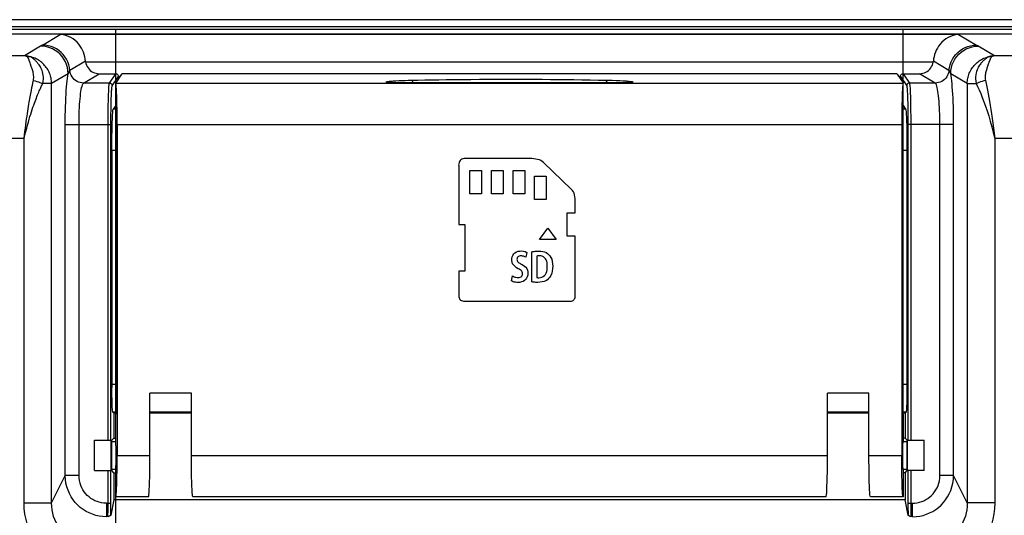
# Model space of a CAD drawing. Header units: millimetres. Extents: x 0 to 1682, y 0 to 1188.
# Tile 61 of 73: x 1188 to 1259, y 720 to 756. Entities that reach past the tile are written whole.
import ezdxf

# ---------------------------------------------------------------- set-up
doc = ezdxf.new("R2010")
doc.units = ezdxf.units.MM
doc.header["$LTSCALE"] = 92.51
for name, color, linetype in [('PROCESSING_MODULE_COVER-SHAPE', 7, 'CONTINUOUS'), ('PROTECTIVE_COVER-SHAPE', 7, 'CONTINUOUS'), ('REAR_CASE_15_RT1540__2024-SHAPE', 7, 'CONTINUOUS')]:
    doc.layers.add(name, color=color, linetype=linetype)

msp = doc.modelspace()

# ---------------------------------------------------------------- linework, layer by layer
at = {"layer": 'PROCESSING_MODULE_COVER-SHAPE', "color": 7, "linetype": 'Continuous'}
for p, q in [((1262.841417, 754.477414), (1169.767861, 754.477414)), ((1189.62697, 753.673452), (1190.916189, 754.445724)), ((1255.880919, 754.445724), (1190.916189, 754.445724)), ((1255.880919, 754.445724), (1257.170138, 753.673452)), ((1189.495244, 753.600778), (1188.32405, 752.899205)), ((1258.473058, 752.899205), (1257.301864, 753.600778)), ((1188.32405, 752.899205), (1180.360398, 752.899205)), ((1276.775847, 752.899205), (1258.473058, 752.899205)), ((1188.726869, 752.395749), (1188.669474, 752.562691)), ((1188.762399, 752.295835), (1188.726869, 752.395749)), ((1188.822304, 752.131878), (1188.762399, 752.295835)), ((1192.742024, 752.519168), (1191.61172, 751.84209)), ((1254.046744, 752.448465), (1192.750364, 752.448465)), ((1255.185388, 751.84209), (1254.055085, 752.519168)), ((1258.03091, 752.285307), (1257.97395, 752.129526)), ((1258.064494, 752.379251), (1258.03091, 752.285307)), ((1191.487635, 751.603524), (1190.29101, 750.886713)), ((1192.604095, 750.926409), (1193.737686, 751.605457)), ((1193.737686, 751.605457), (1194.92372, 751.605457)), ((1194.471252, 750.926409), (1194.92372, 751.605457)), ((1194.67113, 750.726683), (1195.123477, 751.405548)), ((1195.123477, 751.405548), (1195.123477, 751.235799)), ((1251.673632, 751.405548), (1251.673632, 751.235799)), ((1251.673632, 751.405548), (1252.125979, 750.726683)), ((1251.873388, 751.605457), (1252.325857, 750.926409)), ((1251.873388, 751.605457), (1253.059422, 751.605457)), ((1254.193013, 750.926409), (1253.059422, 751.605457)), ((1256.506098, 750.886713), (1255.309474, 751.603525)), ((1188.828332, 750.398277), (1188.867539, 750.59823)), ((1188.867539, 750.59823), (1188.904409, 750.781951)), ((1190.29101, 750.886713), (1189.645276, 750.886713)), ((1190.29101, 720.537703), (1190.29101, 750.886713)), ((1194.471252, 750.926409), (1192.604095, 750.926409)), ((1254.193013, 750.926409), (1252.325857, 750.926409)), ((1256.506098, 750.886713), (1256.506098, 720.537703)), ((1256.506098, 750.886713), (1257.151832, 750.886713)), ((1188.695669, 749.677077), (1188.74244, 749.940102)), ((1188.74244, 749.940102), (1188.786657, 750.1797)), ((1188.786657, 750.1797), (1188.828332, 750.398277)), ((1194.922804, 749.30155), (1194.747834, 749.038961)), ((1251.874304, 749.30155), (1252.049275, 749.038961)), ((1252.208508, 749.171919), (1252.213363, 748.839272)), ((1252.408386, 749.260452), (1252.413241, 748.903997)), ((1194.378706, 748.088439), (1194.379922, 748.424758)), ((1194.578584, 748.078213), (1194.5798, 748.391905)), ((1194.924632, 749.038961), (1194.747834, 749.038961)), ((1252.049275, 749.038961), (1251.872477, 749.038961)), ((1252.213363, 748.839272), (1252.216567, 748.506382)), ((1252.216567, 748.506382), (1252.218332, 748.136443)), ((1252.413241, 748.903997), (1252.416445, 748.547475)), ((1252.416445, 748.547475), (1252.41821, 748.150832)), ((1191.276261, 722.523404), (1191.276261, 747.93052)), ((1191.276261, 747.93052), (1194.578469, 747.93052)), ((1192.272456, 722.523404), (1192.272456, 747.93052)), ((1194.378591, 725.077414), (1194.378706, 748.088439)), ((1194.578469, 725.077414), (1194.578584, 748.078213)), ((1252.218332, 748.136443), (1252.21864, 725.077414)), ((1255.520847, 747.93052), (1252.21864, 747.93052)), ((1252.41821, 748.150832), (1252.418518, 725.077414)), ((1254.524653, 722.523404), (1254.524653, 747.93052)), ((1255.520847, 722.523404), (1255.520847, 747.93052)), ((1188.298621, 746.907428), (1175.185446, 746.907428)), ((1188.298621, 720.537703), (1188.298621, 746.907428)), ((1258.498488, 746.907428), (1258.498488, 720.537703)), ((1271.611662, 746.907428), (1258.498488, 746.907428)), ((1194.648554, 746.043073), (1194.648983, 728.888607)), ((1194.957725, 746.043073), (1194.648554, 746.043073)), ((1252.148554, 746.043073), (1251.839383, 746.043073)), ((1194.957725, 729.108791), (1194.648554, 729.108791)), ((1252.148554, 729.108791), (1251.839383, 729.108791)), ((1194.715958, 727.11001), (1194.788237, 727.037731)), ((1194.939992, 727.11001), (1194.715958, 727.11001)), ((1194.788237, 727.037731), (1194.788237, 725.224081)), ((1194.922804, 727.037731), (1194.788237, 727.037731)), ((1200.398554, 727.11001), (1197.398554, 727.11001)), ((1200.398554, 727.037731), (1197.398554, 727.037731)), ((1249.398554, 727.11001), (1246.398554, 727.11001)), ((1249.398554, 727.037731), (1246.398554, 727.037731)), ((1252.08115, 727.11001), (1251.857116, 727.11001)), ((1252.008871, 727.037731), (1251.874304, 727.037731)), ((1252.08115, 727.11001), (1252.008871, 727.037731)), ((1252.008871, 727.037731), (1252.008871, 725.224081)), ((1193.398554, 722.877414), (1193.398554, 725.077414)), ((1193.398554, 725.077414), (1194.601134, 725.077414)), ((1194.601134, 722.877414), (1194.601134, 725.077414)), ((1194.788237, 725.224081), (1194.64157, 725.077414)), ((1194.64157, 722.877414), (1194.64157, 725.077414)), ((1194.788237, 725.224081), (1194.922804, 725.224081)), ((1252.008871, 725.224081), (1251.874304, 725.224081)), ((1252.008871, 725.224081), (1252.155538, 725.077414)), ((1252.155538, 722.877414), (1252.155538, 725.077414)), ((1252.195975, 722.877414), (1252.195975, 725.077414)), ((1252.195975, 725.077414), (1253.398554, 725.077414)), ((1253.398554, 722.877414), (1253.398554, 725.077414)), ((1193.398554, 722.877414), (1194.601134, 722.877414)), ((1194.578249, 720.400424), (1194.578469, 722.877414)), ((1194.788237, 722.730747), (1194.64157, 722.877414)), ((1252.008871, 722.730747), (1252.155538, 722.877414)), ((1253.398554, 722.877414), (1252.195975, 722.877414)), ((1252.21864, 722.877414), (1252.21864, 720.523286)), ((1252.418518, 722.877414), (1252.418518, 720.523286)), ((1190.29101, 720.537703), (1191.276261, 722.523404)), ((1192.272456, 722.523404), (1191.276261, 722.523404)), ((1194.788237, 722.730747), (1194.788237, 720.777414)), ((1194.788237, 722.730747), (1194.922804, 722.730747)), ((1252.008871, 722.730747), (1251.874304, 722.730747)), ((1252.008871, 722.730747), (1252.008871, 720.777414)), ((1255.520847, 722.523404), (1254.524653, 722.523404)), ((1256.506098, 720.537703), (1255.520847, 722.523404)), ((1194.788237, 720.777414), (1194.565384, 719.65215)), ((1252.008871, 720.777414), (1194.788237, 720.777414)), ((1252.231725, 719.65215), (1252.008871, 720.777414)), ((1188.298621, 720.537703), (1190.29101, 720.537703)), ((1194.249711, 720.523286), (1194.249711, 719.538478)), ((1194.249711, 720.523286), (1194.578469, 720.523286)), ((1252.21864, 720.523286), (1252.219511, 720.279884)), ((1252.21864, 720.523286), (1252.547398, 720.523286)), ((1252.219511, 720.279884), (1252.22206, 720.048405)), ((1252.418518, 720.523286), (1252.419368, 720.322913)), ((1252.547398, 719.538478), (1252.547398, 720.523286)), ((1258.498488, 720.537703), (1256.506098, 720.537703))]:
    msp.add_line(p, q, dxfattribs=at)
for points in [[(1192.742024, 752.519168), (1192.723574, 752.677777), (1192.693123, 752.836692), (1192.650737, 752.994745), (1192.59622, 753.151009), (1192.52964, 753.304038), (1192.450275, 753.453823), (1192.357623, 753.599816), (1192.251091, 753.740854), (1192.129839, 753.875756), (1191.994099, 754.002274), (1191.843433, 754.118245), (1191.679016, 754.220965), (1191.500561, 754.308041), (1191.312013, 754.37599), (1191.117704, 754.422292), (1190.916189, 754.445724)], [(1255.880919, 754.445724), (1255.679404, 754.422292), (1255.485095, 754.37599), (1255.296548, 754.308041), (1255.118093, 754.220965), (1254.953675, 754.118245), (1254.803009, 754.002274), (1254.667269, 753.875756), (1254.546017, 753.740854), (1254.439485, 753.599816), (1254.346834, 753.453823), (1254.267469, 753.304038), (1254.200889, 753.151009), (1254.146372, 752.994745), (1254.103985, 752.836692), (1254.073535, 752.677777), (1254.055085, 752.519168)], [(1189.582307, 753.648153), (1189.555195, 753.633691), (1189.540528, 753.625936), (1189.525472, 753.617854), (1189.510421, 753.609471), (1189.495244, 753.600778)], [(1191.487634, 751.603524), (1191.474164, 751.826502), (1191.435952, 752.046691), (1191.373476, 752.26134), (1191.287517, 752.467764), (1191.179149, 752.663382), (1191.049729, 752.84575), (1190.900873, 753.012586), (1190.734443, 753.161805), (1190.55252, 753.291542), (1190.357377, 753.400174), (1190.151456, 753.486342), (1189.937331, 753.54897), (1189.717678, 753.587275), (1189.495244, 753.600778)], [(1189.62697, 753.673452), (1189.616729, 753.667404), (1189.605872, 753.661172), (1189.594465, 753.654799), (1189.582307, 753.648153)], [(1191.61172, 751.84209), (1191.582138, 752.051615), (1191.530636, 752.25693), (1191.45779, 752.455735), (1191.364418, 752.6458), (1191.251567, 752.824994), (1191.120502, 752.991309), (1190.972691, 753.142878), (1190.809793, 753.278004), (1190.633634, 753.395172), (1190.446188, 753.493066), (1190.249558, 753.570591), (1190.045948, 753.626877), (1189.83764, 753.661292), (1189.62697, 753.673452)], [(1255.185388, 751.84209), (1255.21497, 752.051615), (1255.266473, 752.25693), (1255.339318, 752.455735), (1255.43269, 752.6458), (1255.545542, 752.824994), (1255.676607, 752.991308), (1255.824417, 753.142878), (1255.987315, 753.278004), (1256.163475, 753.395171), (1256.35092, 753.493066), (1256.54755, 753.570591), (1256.751161, 753.626877), (1256.959468, 753.661292), (1257.170138, 753.673452)], [(1255.309474, 751.603525), (1255.322944, 751.826505), (1255.361156, 752.046696), (1255.423632, 752.261344), (1255.509592, 752.467767), (1255.617959, 752.663385), (1255.74738, 752.845752), (1255.896235, 753.012588), (1256.062665, 753.161807), (1256.244589, 753.291543), (1256.439731, 753.400174), (1256.645652, 753.486343), (1256.859777, 753.548971), (1257.07943, 753.587276), (1257.301864, 753.600778)], [(1257.253029, 753.627821), (1257.220738, 753.644953), (1257.204279, 753.653893), (1257.187392, 753.663424), (1257.170138, 753.673452)], [(1257.301864, 753.600778), (1257.285417, 753.610164), (1257.269116, 753.619216), (1257.253029, 753.627821)], [(1188.815798, 752.813148), (1188.658876, 752.85222), (1188.594593, 752.866017), (1188.529839, 752.877607), (1188.4636, 752.88709), (1188.394854, 752.894397), (1188.32405, 752.899205)], [(1188.510435, 752.837196), (1188.480516, 752.852903), (1188.450298, 752.866251), (1188.41993, 752.877299), (1188.388965, 752.886397), (1188.356955, 752.893733), (1188.32405, 752.899205)], [(1188.669474, 752.562691), (1188.657725, 752.596), (1188.646793, 752.625998), (1188.63655, 752.652766), (1188.626915, 752.676625), (1188.617784, 752.697793), (1188.609094, 752.716583), (1188.600767, 752.733241), (1188.592741, 752.748037), (1188.584932, 752.761223), (1188.577331, 752.772947), (1188.569947, 752.783311), (1188.562635, 752.79261), (1188.555342, 752.801026), (1188.547799, 752.80883), (1188.539817, 752.816262), (1188.531105, 752.823404), (1188.521267, 752.830406), (1188.510435, 752.837196)], [(1188.510439, 752.837193), (1188.546131, 752.841668), (1188.581757, 752.8443), (1188.617249, 752.845086), (1188.65254, 752.844024), (1188.687564, 752.841115), (1188.722256, 752.836366)], [(1189.645276, 750.886713), (1189.677132, 751.05284), (1189.691768, 751.209613), (1189.691185, 751.35546), (1189.678773, 751.490607), (1189.657363, 751.615264), (1189.628819, 751.729838), (1189.594918, 751.835031), (1189.557054, 751.931158), (1189.51647, 752.018811), (1189.474226, 752.098394), (1189.431275, 752.170396), (1189.388304, 752.235432), (1189.345955, 752.294058), (1189.304607, 752.346941), (1189.264567, 752.394722), (1189.226147, 752.437847), (1189.189554, 752.476826), (1189.155056, 752.511947), (1189.122933, 752.543493), (1189.093119, 752.571893), (1189.065689, 752.597452), (1189.040342, 752.620626), (1189.016848, 752.6418), (1188.994986, 752.661218), (1188.974496, 752.679152), (1188.955221, 752.695716), (1188.936957, 752.711067), (1188.919573, 752.72527), (1188.902917, 752.738414), (1188.886863, 752.750569), (1188.871245, 752.761826), (1188.856041, 752.772198), (1188.841275, 752.781667), (1188.826649, 752.790439), (1188.812069, 752.798581), (1188.796977, 752.806362), (1188.781024, 752.813927), (1188.763588, 752.821413), (1188.743865, 752.828977), (1188.722256, 752.836366)], [(1190.29101, 750.886713), (1190.288263, 750.982866), (1190.280894, 751.078861), (1190.268912, 751.174487), (1190.252338, 751.269486), (1190.231206, 751.36363), (1190.205582, 751.45663), (1190.175572, 751.548153), (1190.141208, 751.638137), (1190.102514, 751.726494), (1190.059592, 751.81296), (1190.012533, 751.897323), (1189.961455, 751.979361), (1189.906476, 752.058873), (1189.847754, 752.135629), (1189.78547, 752.209407), (1189.719769, 752.280051), (1189.650842, 752.347374), (1189.578781, 752.4113), (1189.503689, 752.471731), (1189.425715, 752.52853), (1189.344963, 752.581598), (1189.261692, 752.630743), (1189.176137, 752.675815), (1189.088533, 752.716689), (1188.999149, 752.753246), (1188.908169, 752.785421), (1188.815798, 752.813148)], [(1256.506098, 750.886713), (1256.508846, 750.982866), (1256.516214, 751.078861), (1256.528197, 751.174487), (1256.544771, 751.269486), (1256.565902, 751.36363), (1256.591526, 751.45663), (1256.621536, 751.548153), (1256.6559, 751.638137), (1256.694594, 751.726495), (1256.737517, 751.81296), (1256.784575, 751.897323), (1256.835654, 751.979361), (1256.890633, 752.058874), (1256.949355, 752.13563), (1257.011639, 752.209407), (1257.07734, 752.280051), (1257.146267, 752.347375), (1257.218328, 752.4113), (1257.29342, 752.471731), (1257.371394, 752.528531), (1257.452146, 752.581599), (1257.535418, 752.630743), (1257.620973, 752.675815), (1257.708576, 752.716689), (1257.79796, 752.753246), (1257.88894, 752.785422), (1257.981311, 752.813148), (1258.132768, 752.850953)], [(1258.074853, 752.836366), (1258.040534, 752.824093), (1258.009425, 752.810845), (1257.982485, 752.797238), (1257.958025, 752.78302), (1257.934541, 752.76784), (1257.911773, 752.751696), (1257.888835, 752.734261), (1257.865861, 752.71578), (1257.842652, 752.69639), (1257.819238, 752.676217), (1257.795699, 752.655546), (1257.771665, 752.634084), (1257.747039, 752.611765), (1257.721087, 752.587877), (1257.693077, 752.561586), (1257.662973, 752.532598), (1257.630458, 752.500309), (1257.595776, 752.464477), (1257.559164, 752.42487), (1257.520532, 752.380711), (1257.479903, 752.33125), (1257.437567, 752.275775), (1257.393808, 752.213444), (1257.349289, 752.143573), (1257.304702, 752.065375), (1257.261098, 751.978213), (1257.219685, 751.881628), (1257.181771, 751.774529), (1257.14889, 751.655969), (1257.123352, 751.52548), (1257.107499, 751.382512), (1257.104709, 751.227731), (1257.118774, 751.061974), (1257.151832, 750.886714)], [(1258.286672, 752.837193), (1258.250978, 752.841667), (1258.215351, 752.8443), (1258.179859, 752.845086), (1258.144568, 752.844024), (1258.109544, 752.841115), (1258.074853, 752.836366)], [(1258.28669, 752.837205), (1258.270314, 752.826433), (1258.255565, 752.814701), (1258.242688, 752.802064), (1258.23095, 752.788233), (1258.219758, 752.772941), (1258.208936, 752.755892), (1258.198104, 752.736597), (1258.187283, 752.715067), (1258.17636, 752.69111), (1258.165362, 752.664907), (1258.154316, 752.636687), (1258.143115, 752.606462), (1258.131756, 752.57452), (1258.119955, 752.540473)], [(1258.473058, 752.899205), (1258.427347, 752.896411), (1258.381231, 752.892433), (1258.335103, 752.887287), (1258.287914, 752.880822), (1258.239007, 752.87283), (1258.187648, 752.863029), (1258.132768, 752.850953)], [(1258.473058, 752.899205), (1258.451836, 752.895903), (1258.430391, 752.891702), (1258.408884, 752.886594), (1258.386834, 752.880358), (1258.363925, 752.872756), (1258.339819, 752.86339), (1258.314019, 752.851639), (1258.28669, 752.837205)], [(1188.971948, 751.11026), (1188.987289, 751.212215), (1188.995195, 751.309982), (1188.99496, 751.403623), (1188.988697, 751.493054), (1188.978044, 751.578114), (1188.963718, 751.659169), (1188.946804, 751.736446), (1188.927836, 751.810151), (1188.90757, 751.88049), (1188.88642, 751.947642), (1188.864967, 752.011744), (1188.84346, 752.073091), (1188.822304, 752.131878)], [(1192.750364, 752.448465), (1192.747784, 752.466083), (1192.745534, 752.483743), (1192.743614, 752.50144), (1192.742024, 752.519168)], [(1192.750364, 752.448465), (1192.775197, 752.333895), (1192.812913, 752.224111), (1192.863923, 752.118285), (1192.926995, 752.018901), (1193.001428, 751.927857), (1193.086031, 751.84609), (1193.179866, 751.774909), (1193.281474, 751.715106), (1193.389615, 751.667763), (1193.502698, 751.633312), (1193.618472, 751.612642), (1193.737686, 751.605457)], [(1253.059422, 751.605457), (1253.178637, 751.612642), (1253.29441, 751.633312), (1253.407493, 751.667763), (1253.515632, 751.715105), (1253.61724, 751.774908), (1253.711075, 751.846088), (1253.795678, 751.927854), (1253.870112, 752.018899), (1253.933184, 752.118283), (1253.984195, 752.22411), (1254.021912, 752.333894), (1254.046744, 752.448465)], [(1254.055085, 752.519168), (1254.053494, 752.501431), (1254.051573, 752.483731), (1254.049323, 752.466074), (1254.046744, 752.448465)], [(1257.97395, 752.129526), (1257.9535, 752.072664), (1257.932537, 752.012893), (1257.911477, 751.950049), (1257.890576, 751.883918), (1257.870417, 751.814306), (1257.851404, 751.741058), (1257.834321, 751.663795), (1257.819673, 751.582025), (1257.80869, 751.495844), (1257.802244, 751.404981), (1257.80191, 751.310099), (1257.809783, 751.211929), (1257.825164, 751.110238)], [(1258.119955, 752.540473), (1258.079825, 752.42329), (1258.064494, 752.379251)], [(1191.276261, 747.93052), (1191.277489, 748.263741), (1191.281079, 748.591956), (1191.28705, 748.91604), (1191.295344, 749.23337), (1191.305955, 749.542629), (1191.318746, 749.840771), (1191.333608, 750.124622), (1191.350453, 750.39325), (1191.369196, 750.645175), (1191.389717, 750.878868), (1191.411892, 751.092656), (1191.435656, 751.285495), (1191.46089, 751.455584), (1191.487635, 751.603524)], [(1191.61172, 751.84209), (1191.601139, 751.834449), (1191.590177, 751.824086), (1191.57891, 751.810685), (1191.567151, 751.793955), (1191.554712, 751.773136), (1191.541774, 751.748093), (1191.528422, 751.7186), (1191.514827, 751.684611), (1191.501204, 751.646456), (1191.487638, 751.603537)], [(1192.604095, 750.926409), (1192.481288, 750.934587), (1192.360353, 750.957875), (1192.243137, 750.995917), (1192.131428, 751.048133), (1192.026929, 751.113726), (1191.931235, 751.191695), (1191.845805, 751.280852), (1191.771943, 751.379836), (1191.710775, 751.487137), (1191.663235, 751.601118), (1191.630048, 751.72004), (1191.61172, 751.84209)], [(1194.92372, 751.605457), (1194.963412, 751.601364), (1195.000183, 751.59025), (1195.034645, 751.571705), (1195.064962, 751.546957), (1195.089708, 751.516621), (1195.108259, 751.482125), (1195.119378, 751.445304), (1195.123477, 751.405548)], [(1251.673632, 751.405548), (1251.677731, 751.445304), (1251.68885, 751.482125), (1251.707401, 751.516621), (1251.732147, 751.546957), (1251.762463, 751.571705), (1251.796925, 751.59025), (1251.833696, 751.601364), (1251.873388, 751.605457)], [(1255.185388, 751.84209), (1255.16706, 751.72004), (1255.133873, 751.601118), (1255.086333, 751.487137), (1255.025165, 751.379836), (1254.951303, 751.280852), (1254.865874, 751.191695), (1254.770179, 751.113726), (1254.66568, 751.048133), (1254.553971, 750.995917), (1254.436755, 750.957875), (1254.315821, 750.934587), (1254.193013, 750.926409)], [(1255.30947, 751.603539), (1255.294789, 751.649781), (1255.280016, 751.690557), (1255.265467, 751.725943), (1255.250762, 751.757339), (1255.2356, 751.784815), (1255.219801, 751.808603), (1255.20301, 751.828364), (1255.185388, 751.84209)], [(1255.520847, 747.93052), (1255.519643, 748.261985), (1255.516067, 748.589409), (1255.5101, 748.913924), (1255.501801, 749.232137), (1255.491179, 749.541953), (1255.47837, 749.840601), (1255.463481, 750.124941), (1255.446605, 750.393983), (1255.427832, 750.646179), (1255.407277, 750.880067), (1255.385042, 751.094124), (1255.361251, 751.286987), (1255.336081, 751.456554), (1255.309474, 751.603525)], [(1188.298621, 746.907428), (1188.362562, 747.170075), (1188.425619, 747.420513), (1188.487744, 747.658526), (1188.548851, 747.884763), (1188.608867, 748.099658), (1188.667728, 748.303637), (1188.725368, 748.497123), (1188.781747, 748.680569), (1188.836807, 748.854389), (1188.890563, 749.019125), (1188.943002, 749.175286), (1188.994157, 749.323382), (1189.044066, 749.463987), (1189.092717, 749.597418), (1189.140122, 749.724097), (1189.186259, 749.844283), (1189.231114, 749.958278), (1189.274693, 750.066374), (1189.316995, 750.168872), (1189.358044, 750.266059), (1189.397851, 750.358233), (1189.436457, 750.445677), (1189.473887, 750.528681), (1189.510197, 750.607521), (1189.545427, 750.682481), (1189.579645, 750.753821), (1189.612936, 750.821943), (1189.645276, 750.886713)], [(1188.904409, 750.781951), (1188.955779, 751.032466), (1188.971948, 751.11026)], [(1188.971948, 751.110264), (1189.095611, 751.078857), (1189.21726, 751.044322), (1189.334916, 751.007222), (1189.446662, 750.968159), (1189.55068, 750.92777), (1189.645276, 750.886713)], [(1192.272456, 747.93052), (1192.273711, 748.182279), (1192.277378, 748.431907), (1192.283478, 748.677489), (1192.29195, 748.917835), (1192.302786, 749.151957), (1192.315845, 749.377377), (1192.331013, 749.591807), (1192.348199, 749.794456), (1192.367314, 749.984229), (1192.388238, 750.1599), (1192.410842, 750.3202), (1192.435055, 750.464373), (1192.460862, 750.591703), (1192.487967, 750.700302), (1192.51619, 750.788974), (1192.545166, 750.856529), (1192.574414, 750.902303), (1192.604095, 750.926409)], [(1194.379922, 748.424758), (1194.382702, 748.791216), (1194.384839, 748.985758), (1194.387567, 749.185828), (1194.390906, 749.388022), (1194.394939, 749.590511), (1194.399545, 749.786354), (1194.404686, 749.970482), (1194.410198, 750.139185), (1194.415939, 750.28895), (1194.421803, 750.419925), (1194.427636, 750.531437), (1194.433445, 750.625997), (1194.439119, 750.704374), (1194.44486, 750.770484), (1194.450779, 750.825975), (1194.457047, 750.871361), (1194.463897, 750.90605), (1194.471252, 750.926409)], [(1194.471252, 750.926409), (1194.510201, 750.922509), (1194.547657, 750.911101), (1194.582184, 750.892622), (1194.612458, 750.867782), (1194.637318, 750.837531), (1194.65581, 750.80303), (1194.667227, 750.765603), (1194.67113, 750.726683)], [(1194.5798, 748.391905), (1194.58258, 748.733939), (1194.584717, 748.915409), (1194.587446, 749.102197), (1194.590784, 749.290855), (1194.594817, 749.479627), (1194.599423, 749.662632), (1194.604565, 749.834146), (1194.610077, 749.991941), (1194.615817, 750.131514), (1194.621681, 750.253965), (1194.627514, 750.35808), (1194.633324, 750.446298), (1194.638997, 750.519862), (1194.644738, 750.581153), (1194.650657, 750.633447), (1194.656925, 750.675305), (1194.663775, 750.706341), (1194.67113, 750.726683)], [(1252.325857, 750.926409), (1252.286907, 750.922509), (1252.249451, 750.911101), (1252.214924, 750.892622), (1252.18465, 750.867781), (1252.159791, 750.837531), (1252.141298, 750.80303), (1252.129881, 750.765603), (1252.125979, 750.726683)], [(1252.125979, 750.726683), (1252.13127, 750.715215), (1252.136752, 750.693297), (1252.142413, 750.661839), (1252.148288, 750.618113), (1252.154446, 750.560157), (1252.160778, 750.486574), (1252.167241, 750.395319), (1252.173705, 750.286375), (1252.180093, 750.157667), (1252.18621, 750.013316), (1252.191858, 749.855142), (1252.19698, 749.687972), (1252.201439, 749.51637), (1252.205288, 749.342944), (1252.208508, 749.171919)], [(1252.325857, 750.926409), (1252.331148, 750.913515), (1252.33663, 750.890638), (1252.342291, 750.85677), (1252.348166, 750.810084), (1252.354324, 750.74804), (1252.360656, 750.669149), (1252.367119, 750.571571), (1252.373584, 750.45465), (1252.379971, 750.317211), (1252.386089, 750.162087), (1252.391736, 749.992896), (1252.396858, 749.813504), (1252.401317, 749.629641), (1252.405166, 749.443831), (1252.408386, 749.260452)], [(1254.524653, 747.93052), (1254.523416, 748.181533), (1254.519745, 748.431155), (1254.51362, 748.677633), (1254.505104, 748.919165), (1254.494207, 749.154175), (1254.48107, 749.380382), (1254.465807, 749.595513), (1254.448514, 749.798724), (1254.429285, 749.988872), (1254.408238, 750.164768), (1254.385482, 750.325272), (1254.361149, 750.46927), (1254.335316, 750.595845), (1254.308263, 750.703423), (1254.280185, 750.790975), (1254.251417, 750.857546), (1254.22241, 750.902637), (1254.193013, 750.926409)], [(1257.825159, 751.110264), (1257.7015, 751.078856), (1257.579853, 751.044321), (1257.462197, 751.007221), (1257.35045, 750.968158), (1257.24643, 750.92777), (1257.151832, 750.886713)], [(1257.151832, 750.886713), (1257.258803, 750.66732), (1257.369227, 750.426433), (1257.482205, 750.163837), (1257.596858, 749.880176), (1257.712413, 749.575595), (1257.828006, 749.251377), (1257.94265, 748.909084), (1258.056274, 748.548028), (1258.168631, 748.168469), (1258.279752, 747.769118), (1258.389898, 747.34862), (1258.498488, 746.907428)], [(1257.825164, 751.110238), (1257.871015, 750.889564), (1257.917912, 750.656765), (1257.965994, 750.412537), (1258.014844, 750.156279), (1258.064183, 749.887334), (1258.113739, 749.60618), (1258.163181, 749.313054), (1258.212406, 749.007928), (1258.261193, 748.691046), (1258.309566, 748.361699), (1258.357466, 748.019472), (1258.404916, 747.663532), (1258.451924, 747.292673), (1258.498488, 746.907428)], [(1188.298621, 746.907428), (1188.330606, 747.17405), (1188.36212, 747.428674), (1188.393182, 747.671139), (1188.423736, 747.902082), (1188.453743, 748.121946), (1188.483174, 748.331161), (1188.511993, 748.530155), (1188.540184, 748.719385), (1188.567714, 748.899267), (1188.594592, 749.070353), (1188.620811, 749.233154), (1188.646389, 749.388198), (1188.671343, 749.536063), (1188.695669, 749.677077)], [(1194.648554, 746.043073), (1194.649033, 746.32851), (1194.650434, 746.608878), (1194.652772, 746.885398), (1194.656008, 747.154402), (1194.660125, 747.413356), (1194.665075, 747.66008), (1194.670825, 747.892173), (1194.677312, 748.107753), (1194.684488, 748.304643), (1194.692281, 748.481326), (1194.700627, 748.635924), (1194.709445, 748.767343), (1194.718661, 748.874073), (1194.728187, 748.955486), (1194.737897, 749.010307), (1194.747834, 749.038961)], [(1252.049275, 749.038961), (1252.059211, 749.010307), (1252.068921, 748.955486), (1252.078448, 748.874073), (1252.087664, 748.767343), (1252.096481, 748.635924), (1252.104828, 748.481326), (1252.11262, 748.304643), (1252.119796, 748.107753), (1252.126284, 747.892173), (1252.132034, 747.66008), (1252.136984, 747.413356), (1252.141101, 747.154402), (1252.144337, 746.885398), (1252.146674, 746.608878), (1252.148076, 746.32851), (1252.148554, 746.043073)], [(1252.148554, 746.043073), (1252.148126, 728.888607), (1252.146881, 728.673628), (1252.144805, 728.462615), (1252.141941, 728.259288), (1252.13831, 728.066249), (1252.13397, 727.885616), (1252.128958, 727.719805), (1252.123348, 727.570533), (1252.117195, 727.439913), (1252.110584, 727.329176), (1252.103585, 727.240031), (1252.096289, 727.173162), (1252.088825, 727.129978), (1252.08115, 727.11001)], [(1194.715958, 727.11001), (1194.708283, 727.129978), (1194.700819, 727.173162), (1194.693523, 727.240031), (1194.686525, 727.329176), (1194.679913, 727.439913), (1194.67376, 727.570533), (1194.66815, 727.719805), (1194.663139, 727.885616), (1194.658798, 728.066249), (1194.655168, 728.259288), (1194.652304, 728.462615), (1194.650227, 728.673628), (1194.648983, 728.888607)], [(1194.343963, 719.538478), (1194.348697, 719.565035), (1194.35321, 719.60432), (1194.35753, 719.655797), (1194.361572, 719.718735), (1194.365273, 719.792109), (1194.368603, 719.875303), (1194.371526, 719.967633), (1194.374, 720.068182), (1194.375982, 720.176461), (1194.377434, 720.289959), (1194.378297, 720.405994), (1194.378591, 722.877414)], [(1194.249711, 719.538478), (1193.987131, 719.551342), (1193.730681, 719.5865), (1193.483184, 719.642397), (1193.243049, 719.718513), (1193.008772, 719.815285), (1192.783365, 719.931721), (1192.568732, 720.066868), (1192.366218, 720.219881), (1192.177122, 720.38987), (1192.003105, 720.575404), (1191.846125, 720.774181), (1191.70565, 720.986966), (1191.581966, 721.214592), (1191.476937, 721.455742), (1191.391977, 721.710065), (1191.329266, 721.974602), (1191.29036, 722.246293), (1191.276261, 722.523404)], [(1194.249711, 720.523286), (1194.073693, 720.531505), (1193.902991, 720.553889), (1193.73775, 720.590559), (1193.577535, 720.641157), (1193.421306, 720.70559), (1193.27103, 720.783196), (1193.128053, 720.873513), (1192.993203, 720.97585), (1192.867433, 721.089729), (1192.751714, 721.214046), (1192.647365, 721.347328), (1192.554292, 721.490198), (1192.472369, 721.643106), (1192.403004, 721.805109), (1192.347169, 721.976158), (1192.306046, 722.154017), (1192.28133, 722.33615), (1192.272456, 722.523404)], [(1252.547398, 719.538478), (1252.810523, 719.551395), (1253.066832, 719.586573), (1253.313346, 719.642239), (1253.552257, 719.717857), (1253.785653, 719.814042), (1254.010296, 719.929753), (1254.224239, 720.064015), (1254.426187, 720.21601), (1254.614868, 720.384871), (1254.788626, 720.569175), (1254.945379, 720.766455), (1255.08606, 720.978013), (1255.210608, 721.205353), (1255.3168, 721.447012), (1255.403022, 721.70271), (1255.466829, 721.969291), (1255.506469, 722.243422), (1255.520847, 722.523404)], [(1252.547398, 720.523286), (1252.723768, 720.531595), (1252.894388, 720.553937), (1253.058978, 720.590423), (1253.218371, 720.640722), (1253.374013, 720.704765), (1253.523781, 720.781882), (1253.666301, 720.871605), (1253.800775, 720.973258), (1253.926272, 721.08638), (1254.041822, 721.209869), (1254.146055, 721.342126), (1254.239238, 721.484188), (1254.32174, 721.636909), (1254.39188, 721.799241), (1254.448541, 721.971223), (1254.490403, 722.150444), (1254.515562, 722.334204), (1254.524653, 722.523404)], [(1193.241759, 715.53741), (1192.853513, 715.552872), (1192.471605, 715.597693), (1192.095604, 715.671973), (1191.726799, 715.77541), (1191.364911, 715.908309), (1191.014205, 716.068953), (1190.678518, 716.256136), (1190.358861, 716.468641), (1190.057248, 716.705055), (1189.774509, 716.964749), (1189.511476, 717.247243), (1189.270159, 717.550675), (1189.05251, 717.873272), (1188.859526, 718.214283), (1188.692219, 718.573356), (1188.552483, 718.94752), (1188.442246, 719.335148), (1188.362416, 719.731853), (1188.314734, 720.132089), (1188.298621, 720.537703)], [(1193.241759, 717.507025), (1193.008419, 717.513988), (1192.777754, 717.539341), (1192.5515, 717.582619), (1192.329731, 717.643676), (1192.112281, 717.722751), (1191.901819, 717.819082), (1191.70051, 717.931619), (1191.509054, 718.059787), (1191.328618, 718.202688), (1191.159668, 718.359921), (1191.00273, 718.531204), (1190.859052, 718.715495), (1190.729764, 718.911618), (1190.615404, 719.119166), (1190.516609, 719.337869), (1190.43463, 719.566062), (1190.370332, 719.802584), (1190.324687, 720.044925), (1190.298216, 720.29032), (1190.29101, 720.537703)], [(1194.565384, 719.65215), (1194.568283, 719.738977), (1194.570852, 719.833427), (1194.573105, 719.935979), (1194.574999, 720.045194), (1194.576503, 720.160508), (1194.578249, 720.400424)], [(1252.22206, 720.048405), (1252.223936, 719.939422), (1252.226185, 719.836349), (1252.228778, 719.740767), (1252.231725, 719.65215)], [(1252.419368, 720.322913), (1252.420416, 720.225803), (1252.421862, 720.131831), (1252.423698, 720.041736), (1252.425901, 719.95644), (1252.428457, 719.876725), (1252.431332, 719.803515), (1252.434504, 719.737549), (1252.437923, 719.679651), (1252.441554, 719.6304), (1252.445338, 719.590324), (1252.449193, 719.559725), (1252.453146, 719.538478)], [(1256.506098, 720.537703), (1256.499112, 720.293618), (1256.473598, 720.052962), (1256.430166, 719.81749), (1256.369101, 719.587348), (1256.290307, 719.362404), (1256.194646, 719.145339), (1256.083278, 718.938319), (1255.956855, 718.741995), (1255.816343, 718.557483), (1255.662209, 718.385185), (1255.49477, 718.225542), (1255.31513, 718.079769), (1255.124553, 717.94897), (1254.923348, 717.833515), (1254.71169, 717.733916), (1254.491178, 717.651375), (1254.262842, 717.586701), (1254.029216, 717.540842), (1253.793037, 717.514285), (1253.55535, 717.507025)], [(1258.498488, 720.537703), (1258.482519, 720.137593), (1258.436773, 719.745007), (1258.361036, 719.359487), (1258.255952, 718.982411), (1258.121467, 718.613611), (1257.959471, 718.257263), (1257.771388, 717.917192), (1257.558558, 717.594284), (1257.322555, 717.290468), (1257.06409, 717.006436), (1256.783744, 716.74289), (1256.48348, 716.501732), (1256.165275, 716.284856), (1255.829675, 716.09299), (1255.476932, 715.926892), (1255.109912, 715.788377), (1254.730072, 715.679233), (1254.341885, 715.600304), (1253.950931, 715.553209), (1253.55535, 715.53741)], [(1194.565384, 719.652152), (1194.560926, 719.642178), (1194.552028, 719.631883), (1194.538569, 719.62126), (1194.520911, 719.610329), (1194.499268, 719.599115), (1194.473969, 719.587597), (1194.445199, 719.575759), (1194.413594, 719.56362), (1194.379935, 719.551195), (1194.343963, 719.538478)], [(1252.453146, 719.538478), (1252.417274, 719.551162), (1252.383751, 719.563532), (1252.352344, 719.575586), (1252.323752, 719.587334), (1252.298527, 719.59878), (1252.276871, 719.609951), (1252.259073, 719.620886), (1252.245423, 719.631566), (1252.236355, 719.641988), (1252.231724, 719.652152)]]:
    msp.add_lwpolyline(points, dxfattribs=at)
at = {"layer": 'PROTECTIVE_COVER-SHAPE', "color": 7, "linetype": 'Continuous'}
for p, q in [((1194.922804, 724.977414), (1194.922804, 754.838771)), ((1251.874304, 727.177414), (1251.874304, 754.838771)), ((1195.349447, 751.574927), (1194.922804, 750.934637)), ((1250.947966, 751.600216), (1195.849142, 751.600216)), ((1251.447661, 751.574927), (1251.874304, 750.934637)), ((1194.922804, 750.934637), (1194.928287, 750.926409)), ((1194.928287, 750.926409), (1251.868821, 750.926409)), ((1215.403118, 750.941517), (1215.255961, 750.944857)), ((1215.560659, 750.939027), (1215.403118, 750.941517)), ((1215.726787, 750.937505), (1215.560659, 750.939027)), ((1215.88223, 750.937072), (1215.726787, 750.937505)), ((1230.999382, 750.9372), (1215.88223, 750.937072)), ((1215.88223, 750.936524), (1215.88223, 750.937072)), ((1230.914879, 750.936524), (1215.88223, 750.936524)), ((1230.914879, 750.936524), (1230.914879, 750.937072)), ((1231.167205, 750.938268), (1230.999382, 750.9372)), ((1231.327051, 750.940334), (1231.167205, 750.938268)), ((1231.47717, 750.943274), (1231.327051, 750.940334)), ((1231.616265, 750.946993), (1231.47717, 750.943274)), ((1231.742999, 750.951395), (1231.616265, 750.946993)), ((1251.868821, 750.926409), (1251.855555, 750.881789)), ((1251.874304, 750.934637), (1251.868821, 750.926409)), ((1194.924632, 749.129424), (1194.922804, 749.132167)), ((1251.872477, 749.129424), (1251.874304, 749.132167)), ((1194.952213, 748.670032), (1194.955238, 748.501438)), ((1194.955238, 748.501438), (1194.957098, 748.319511)), ((1251.840011, 748.319514), (1251.841871, 748.501446)), ((1194.957098, 748.319511), (1194.957725, 748.130795)), ((1195.027567, 747.93052), (1195.027567, 723.977414)), ((1195.027567, 747.93052), (1251.769542, 747.93052)), ((1251.769542, 747.93052), (1251.769542, 723.977414)), ((1251.839383, 748.130795), (1251.840011, 748.319514)), ((1251.839831, 727.819182), (1251.839383, 748.130795)), ((1219.731157, 744.937075), (1219.731157, 740.698915)), ((1227.897244, 743.228651), (1225.860158, 745.180299)), ((1220.543511, 742.908946), (1220.543511, 744.59601)), ((1220.543511, 744.59601), (1221.384115, 744.59601)), ((1221.384115, 744.59601), (1221.384115, 742.908946)), ((1222.101901, 742.908946), (1222.101901, 744.59601)), ((1222.101901, 744.59601), (1222.943194, 744.59601)), ((1222.943194, 744.59601), (1222.943194, 742.908946)), ((1223.659429, 742.908946), (1223.659429, 744.59601)), ((1223.659429, 744.59601), (1224.500378, 744.59601)), ((1224.500378, 744.59601), (1224.500378, 742.908946)), ((1225.217475, 742.493122), (1225.217475, 744.179153)), ((1225.217475, 744.179153), (1226.058768, 744.179153)), ((1226.058768, 744.179153), (1226.058768, 742.493122)), ((1221.384115, 742.908946), (1220.543511, 742.908946)), ((1222.943194, 742.908946), (1222.101901, 742.908946)), ((1224.500378, 742.908946), (1223.659429, 742.908946)), ((1226.058768, 742.493122), (1225.217475, 742.493122)), ((1228.144258, 741.541931), (1228.144258, 742.556512)), ((1227.572372, 739.855556), (1227.572372, 741.541931)), ((1227.572372, 741.541931), (1228.144258, 741.541931)), ((1219.731157, 740.698915), (1220.163172, 740.698915)), ((1220.163172, 740.698915), (1220.163172, 737.311695)), ((1225.577143, 739.59614), (1226.177451, 740.415728)), ((1226.177451, 740.415728), (1226.778104, 739.59614)), ((1228.144258, 739.855556), (1227.572372, 739.855556)), ((1228.144258, 735.538504), (1228.144258, 739.855556)), ((1226.778104, 739.59614), (1225.577143, 739.59614)), ((1224.656269, 738.675954), (1224.577376, 738.326277)), ((1225.01697, 736.531036), (1225.01697, 738.716262)), ((1225.39128, 738.409992), (1225.39128, 736.852119)), ((1219.731157, 737.311695), (1219.731157, 735.538504)), ((1220.163172, 737.311695), (1219.731157, 737.311695)), ((1223.535923, 736.617853), (1223.60982, 736.976143)), ((1220.211748, 735.137839), (1227.751517, 735.137839)), ((1197.398554, 723.977414), (1197.398554, 728.477414)), ((1200.398554, 728.477414), (1197.398554, 728.477414)), ((1200.398554, 723.977414), (1200.398554, 728.477414)), ((1246.398554, 723.977414), (1246.398554, 728.477414)), ((1249.398554, 728.477414), (1246.398554, 728.477414)), ((1249.398554, 723.977414), (1249.398554, 728.477414)), ((1251.874304, 726.977414), (1251.874304, 724.977414)), ((1194.64157, 724.977414), (1194.922804, 724.977414)), ((1251.874304, 724.977414), (1252.155538, 724.977414)), ((1195.027567, 723.977414), (1197.398554, 723.977414)), ((1200.398554, 723.977414), (1246.398554, 723.977414)), ((1249.398554, 723.977414), (1251.769542, 723.977414)), ((1194.64157, 722.977414), (1194.922804, 722.977414)), ((1194.922804, 710.682071), (1194.922804, 722.977414)), ((1251.874304, 722.977414), (1251.874304, 720.977414)), ((1251.874304, 722.977414), (1252.155538, 722.977414)), ((1197.293792, 720.977414), (1194.922804, 720.977414)), ((1246.293792, 720.977414), (1200.503317, 720.977414)), ((1251.874304, 720.977414), (1249.503317, 720.977414))]:
    msp.add_line(p, q, dxfattribs=at)
for points in [[(1195.849142, 751.600216), (1195.752155, 751.599705), (1195.661961, 751.59831), (1195.5771, 751.595982), (1195.501947, 751.592868), (1195.439871, 751.589042), (1195.392424, 751.584677), (1195.362617, 751.579996), (1195.349447, 751.574927)], [(1251.447661, 751.574927), (1251.434491, 751.579996), (1251.404685, 751.584677), (1251.357238, 751.589042), (1251.295161, 751.592868), (1251.220008, 751.595982), (1251.135148, 751.59831), (1251.044953, 751.599705), (1250.947966, 751.600216)], [(1195.027567, 747.93052), (1195.026707, 748.311929), (1195.024232, 748.681417), (1195.020103, 749.04179), (1195.014438, 749.384631), (1195.007289, 749.703958), (1194.998806, 749.995281), (1194.989092, 750.253221), (1194.978331, 750.47447), (1194.96667, 750.654555), (1194.954316, 750.791593), (1194.941553, 750.881789), (1194.928287, 750.926409)], [(1214.800775, 750.962928), (1214.71675, 750.968796), (1214.647366, 750.974738), (1214.59122, 750.980821), (1214.546234, 750.98701), (1214.512706, 750.993464), (1214.489302, 751.000334), (1214.478851, 751.007605), (1214.484035, 751.015318), (1214.503959, 751.023458)], [(1214.503959, 751.023458), (1214.582428, 751.039579), (1214.6891, 751.05478)], [(1214.503959, 751.023458), (1214.598787, 751.01067), (1214.687998, 750.974994), (1214.69076, 750.973003)], [(1215.255961, 750.944857), (1215.120575, 750.948954), (1215.05783, 750.951243), (1214.998541, 750.953681), (1214.942795, 750.956249), (1214.890724, 750.958922), (1214.842426, 750.961682), (1214.797985, 750.964515), (1214.757446, 750.967401), (1214.720997, 750.970301), (1214.688732, 750.973184), (1214.660925, 750.975994), (1214.63759, 750.978679), (1214.619616, 750.981057), (1214.61037, 750.982452)], [(1214.6891, 751.05478), (1214.824552, 751.069075), (1214.987055, 751.082422), (1215.177723, 751.094899), (1215.388608, 751.106162), (1215.615345, 751.115894), (1215.848297, 751.124095), (1216.074989, 751.130649), (1216.29958, 751.135595)], [(1215.88223, 750.936524), (1215.679834, 750.937374), (1215.491607, 750.939399), (1215.31625, 750.942723), (1215.15766, 750.946976), (1215.020069, 750.95188), (1214.901169, 750.957277), (1214.800775, 750.962928)], [(1216.29958, 751.135595), (1216.782819, 751.144917), (1217.275467, 751.153641), (1217.773938, 751.16174), (1218.288988, 751.169294), (1218.831316, 751.17643), (1219.397501, 751.18298), (1219.988585, 751.188856), (1220.601873, 751.19394), (1221.237674, 751.198116), (1221.888026, 751.201291), (1222.547248, 751.203333), (1223.208809, 751.204257), (1223.865328, 751.204007), (1224.513685, 751.202663), (1225.149392, 751.200247), (1225.769168, 751.196868), (1226.366293, 751.192634), (1226.946597, 751.187572), (1227.508291, 751.181821), (1228.067503, 751.175155), (1228.636821, 751.167506), (1229.225083, 751.15854), (1229.846947, 751.147858), (1230.497528, 751.135595)], [(1216.29958, 751.135595), (1216.333457, 751.119601), (1216.365407, 751.081789), (1216.393611, 751.02431), (1216.416465, 750.950436), (1216.418981, 750.937072)], [(1230.497528, 751.135595), (1230.463649, 751.119599), (1230.431699, 751.081784), (1230.403495, 751.024304), (1230.380642, 750.950429), (1230.378127, 750.937072)], [(1230.497528, 751.135595), (1230.822231, 751.127794), (1231.11974, 751.118285), (1231.389552, 751.107151), (1231.633176, 751.094139), (1231.856166, 751.078854), (1232.045884, 751.061796)], [(1232.01363, 750.964052), (1231.8983, 750.957384), (1231.775359, 750.951817), (1231.650443, 750.947289), (1231.52052, 750.94365), (1231.385886, 750.940705), (1231.242193, 750.93853), (1231.084659, 750.937138), (1230.914879, 750.936524)], [(1232.194128, 750.983689), (1232.195117, 750.983913), (1232.189864, 750.982963), (1232.177146, 750.981008), (1232.158947, 750.978609), (1232.13549, 750.975914), (1232.1077, 750.973109), (1232.07558, 750.970243), (1232.039399, 750.967372), (1231.999245, 750.964524), (1231.955254, 750.961719), (1231.907527, 750.958981), (1231.856215, 750.956339), (1231.801353, 750.953807), (1231.742999, 750.951395)], [(1232.293149, 751.023458), (1232.316933, 751.012423), (1232.3106, 751.001672), (1232.272304, 750.99105), (1232.207583, 750.981028), (1232.11906, 750.972015), (1232.01363, 750.964052)], [(1232.045884, 751.061796), (1232.190197, 751.043376), (1232.293149, 751.023458)], [(1232.293149, 751.023458), (1232.198325, 751.010671), (1232.109116, 750.974997), (1232.106327, 750.972987)], [(1251.855555, 750.881789), (1251.842793, 750.791593), (1251.830438, 750.654555), (1251.818778, 750.47447), (1251.808016, 750.253221), (1251.798302, 749.995281), (1251.789819, 749.703958), (1251.782671, 749.384631), (1251.777005, 749.04179), (1251.772877, 748.681417), (1251.770402, 748.311929), (1251.769542, 747.93052)], [(1194.924632, 749.129424), (1194.927942, 749.119882), (1194.931177, 749.101626), (1194.934351, 749.074516), (1194.937422, 749.038972), (1194.94036, 748.995202), (1194.943142, 748.943706), (1194.945739, 748.884844), (1194.948132, 748.81924), (1194.950295, 748.747394), (1194.952213, 748.670032)], [(1251.841871, 748.501446), (1251.844896, 748.670045), (1251.846814, 748.747408), (1251.848977, 748.819253), (1251.85137, 748.884856), (1251.853967, 748.943715), (1251.856749, 748.995209), (1251.859687, 749.038976), (1251.862758, 749.074518), (1251.865932, 749.101627), (1251.869167, 749.119882), (1251.872477, 749.129424)], [(1194.957725, 748.130795), (1194.957277, 727.819182), (1194.956017, 727.668496), (1194.953914, 727.523653), (1194.951059, 727.389766), (1194.947496, 727.270592), (1194.943335, 727.168496), (1194.938659, 727.086675), (1194.933599, 727.02639), (1194.928334, 726.99026), (1194.922804, 726.977414)], [(1220.211748, 745.461763), (1220.118309, 745.456757), (1220.033268, 745.43972), (1219.956204, 745.411101), (1219.888379, 745.369552), (1219.830163, 745.312338), (1219.783815, 745.244072), (1219.752475, 745.166219), (1219.733867, 745.085499), (1219.726607, 745.010018), (1219.731157, 744.937075)], [(1225.860158, 745.180299), (1225.774707, 745.251799), (1225.676143, 745.312427), (1225.563551, 745.361851), (1225.439676, 745.401068), (1225.306896, 745.431206), (1225.165398, 745.451542), (1225.016283, 745.461684), (1220.211748, 745.461763)], [(1228.144258, 742.556512), (1228.133943, 742.696863), (1228.110818, 742.826749), (1228.074446, 742.946981), (1228.026141, 743.055125), (1227.96722, 743.148744), (1227.897244, 743.228651)], [(1224.040113, 737.49084), (1223.913327, 737.559046), (1223.80291, 737.641271), (1223.70651, 737.738315), (1223.631181, 737.847781), (1223.584263, 737.970156), (1223.562547, 738.097602), (1223.565924, 738.22345), (1223.592441, 738.344677), (1223.640322, 738.4572), (1223.708926, 738.557524), (1223.79878, 738.641443), (1223.904605, 738.707008), (1224.022803, 738.75002), (1224.148863, 738.77303), (1224.277861, 738.777302), (1224.407433, 738.762503), (1224.533067, 738.728731), (1224.656269, 738.675954)], [(1224.22856, 738.421706), (1224.16748, 738.417147), (1224.112543, 738.40458), (1224.063233, 738.383928), (1224.021097, 738.355423), (1223.987425, 738.318607), (1223.962466, 738.275468), (1223.946983, 738.22807), (1223.940722, 738.175726)], [(1224.577376, 738.326277), (1224.523705, 738.354782), (1224.467742, 738.378373), (1224.409015, 738.397165), (1224.348944, 738.410808), (1224.28895, 738.418949), (1224.22856, 738.421706)], [(1225.01697, 738.716262), (1225.096302, 738.730807), (1225.177731, 738.742585), (1225.261309, 738.751547), (1225.346878, 738.757836), (1225.434282, 738.761593), (1225.523572, 738.76277)], [(1225.569392, 738.427218), (1225.538426, 738.426781), (1225.507948, 738.425387), (1225.477938, 738.423052), (1225.448461, 738.419729), (1225.419582, 738.415371), (1225.39128, 738.409992)], [(1225.523572, 738.76277), (1225.66914, 738.757567), (1225.804782, 738.738456), (1225.931379, 738.704916), (1226.046283, 738.658509), (1226.146846, 738.600797), (1226.233951, 738.53126)], [(1226.134732, 737.675842), (1226.131913, 737.801264), (1226.117803, 737.91833), (1226.093016, 738.028167), (1226.055706, 738.127396), (1226.003978, 738.212793), (1225.938595, 738.285025), (1225.857977, 738.344346), (1225.767263, 738.388769), (1225.671645, 738.416156), (1225.569392, 738.427218)], [(1226.233951, 738.53126), (1226.324066, 738.431019), (1226.398249, 738.312339), (1226.456891, 738.173757), (1226.498815, 738.019661), (1226.522354, 737.851945), (1226.529365, 737.676628), (1226.52174, 737.498017), (1226.49771, 737.323148), (1226.45558, 737.159269), (1226.397023, 737.010057), (1226.323285, 736.882368), (1226.233951, 736.773916)], [(1223.940722, 738.175726), (1223.946918, 738.122142), (1223.964517, 738.069852), (1223.993843, 738.01791), (1224.03392, 737.969152), (1224.084838, 737.92694), (1224.143716, 737.888746), (1224.207344, 737.852988), (1224.276791, 737.820192)], [(1224.276791, 737.820192), (1224.388572, 737.758996), (1224.487623, 737.685131), (1224.575992, 737.598323), (1224.647535, 737.499399), (1224.695989, 737.386933), (1224.723755, 737.267415), (1224.730667, 737.145606), (1224.718165, 737.025263), (1224.687697, 736.910573), (1224.639082, 736.805018), (1224.572012, 736.713234), (1224.488316, 736.635943), (1224.389036, 736.575607), (1224.276224, 736.531637), (1224.15258, 736.504292), (1224.017203, 736.493485)], [(1224.032361, 736.852119), (1224.109705, 736.857304), (1224.178929, 736.875941), (1224.241803, 736.908682), (1224.293019, 736.953574), (1224.327024, 737.010858), (1224.346326, 737.074598), (1224.35159, 737.13947), (1224.342802, 737.203869), (1224.319637, 737.264743), (1224.283697, 737.32111), (1224.235758, 737.37026), (1224.177975, 737.414319), (1224.113061, 737.454666), (1224.040113, 737.49084)], [(1225.536319, 736.843162), (1225.643749, 736.854093), (1225.745271, 736.883673), (1225.843185, 736.932727), (1225.930592, 736.998778), (1226.000662, 737.079688), (1226.055484, 737.175263), (1226.093963, 737.28575), (1226.118821, 737.407694), (1226.132705, 737.537303), (1226.134732, 737.675842)], [(1224.017203, 736.493485), (1223.92355, 736.49856), (1223.834825, 736.509601), (1223.750608, 736.526331), (1223.672159, 736.549581), (1223.600737, 736.58018), (1223.535923, 736.617853)], [(1223.60982, 736.976143), (1223.667701, 736.941876), (1223.730754, 736.912601), (1223.799127, 736.887901), (1223.87238, 736.869031), (1223.950076, 736.857243), (1224.032361, 736.852119)], [(1225.442095, 736.502097), (1225.368589, 736.502907), (1225.29612, 736.505298), (1225.224662, 736.509249), (1225.154288, 736.514826), (1225.085065, 736.522096), (1225.01697, 736.531036)], [(1225.39128, 736.852119), (1225.414013, 736.847923), (1225.437379, 736.845009), (1225.461433, 736.843567), (1225.486013, 736.84303), (1225.510957, 736.842832), (1225.536319, 736.843162)], [(1226.233951, 736.773916), (1226.139892, 736.692103), (1226.029459, 736.624544), (1225.901519, 736.570912), (1225.759468, 736.532189), (1225.606704, 736.50936), (1225.442095, 736.502097)], [(1219.731157, 735.538504), (1219.737088, 735.459307), (1219.753854, 735.388062), (1219.78149, 735.324441), (1219.819889, 735.269429), (1219.869599, 735.223957), (1219.928698, 735.187854), (1219.9972, 735.16131), (1220.069841, 735.14417), (1220.140699, 735.136335), (1220.211748, 735.137839)], [(1227.751517, 735.137839), (1227.822368, 735.140498), (1227.887988, 735.151218), (1227.948809, 735.16954), (1228.003536, 735.196837), (1228.051416, 735.234749), (1228.091254, 735.282014), (1228.122231, 735.33905), (1228.142467, 735.402446), (1228.14954, 735.468522), (1228.144258, 735.538504)], [(1251.874304, 726.977414), (1251.868775, 726.99026), (1251.86351, 727.02639), (1251.85845, 727.086675), (1251.853774, 727.168496), (1251.849613, 727.270592), (1251.846049, 727.389766), (1251.843194, 727.523653), (1251.841091, 727.668496), (1251.839831, 727.819182)], [(1194.922804, 722.977414), (1194.928939, 722.993146), (1194.934732, 723.037558), (1194.940276, 723.112271), (1194.945295, 723.212424), (1194.949556, 723.334583), (1194.95302, 723.476092), (1194.955596, 723.635954), (1194.957207, 723.805769), (1194.95773, 723.977414), (1194.957207, 724.149059), (1194.955596, 724.318873), (1194.95302, 724.478735), (1194.949556, 724.620245), (1194.945295, 724.742404), (1194.940276, 724.842557), (1194.934732, 724.91727), (1194.928939, 724.961682), (1194.922804, 724.977414)], [(1251.874304, 722.977414), (1251.86817, 722.993146), (1251.862376, 723.037558), (1251.856832, 723.112271), (1251.851814, 723.212424), (1251.847553, 723.334583), (1251.844089, 723.476092), (1251.841512, 723.635954), (1251.839902, 723.805769), (1251.839378, 723.977414), (1251.839902, 724.149059), (1251.841512, 724.318873), (1251.844089, 724.478735), (1251.847553, 724.620245), (1251.851814, 724.742404), (1251.856832, 724.842557), (1251.862376, 724.91727), (1251.86817, 724.961682), (1251.874304, 724.977414)], [(1195.019585, 722.829766), (1195.023999, 723.201201), (1195.026645, 723.582719), (1195.027567, 723.977414)], [(1197.293792, 720.977743), (1197.29863, 720.981031), (1197.313049, 721.02853), (1197.327091, 721.133435), (1197.340503, 721.292134), (1197.353005, 721.503077), (1197.364385, 721.760793), (1197.374391, 722.061597), (1197.382873, 722.398588), (1197.389621, 722.766235), (1197.394558, 723.156741), (1197.397517, 723.559262), (1197.398554, 723.977414)], [(1200.503317, 720.977743), (1200.498478, 720.981031), (1200.48406, 721.02853), (1200.470017, 721.133435), (1200.456605, 721.292134), (1200.444104, 721.503077), (1200.432723, 721.760793), (1200.422717, 722.061597), (1200.414236, 722.398588), (1200.407487, 722.766235), (1200.40255, 723.156741), (1200.399591, 723.559262), (1200.398554, 723.977414)], [(1246.293792, 720.977743), (1246.29863, 720.981031), (1246.313049, 721.02853), (1246.327091, 721.133435), (1246.340503, 721.292134), (1246.353005, 721.503077), (1246.364385, 721.760793), (1246.374391, 722.061597), (1246.382873, 722.398588), (1246.389621, 722.766235), (1246.394558, 723.156741), (1246.397517, 723.559262), (1246.398554, 723.977414)], [(1249.503317, 720.977743), (1249.498478, 720.981031), (1249.48406, 721.02853), (1249.470017, 721.133435), (1249.456605, 721.292134), (1249.444104, 721.503077), (1249.432723, 721.760793), (1249.422717, 722.061597), (1249.414236, 722.398588), (1249.407487, 722.766235), (1249.40255, 723.156741), (1249.399591, 723.559262), (1249.398554, 723.977414)], [(1251.777523, 722.829766), (1251.773109, 723.201201), (1251.770464, 723.582719), (1251.769542, 723.977414)], [(1194.922804, 720.977414), (1194.936598, 721.003869), (1194.949927, 721.079703), (1194.962901, 721.206195), (1194.975196, 721.379509), (1194.986583, 721.597852), (1194.996892, 721.856383), (1195.005917, 722.151624), (1195.013537, 722.477694), (1195.019585, 722.829766)], [(1251.874304, 720.977414), (1251.860511, 721.003869), (1251.847181, 721.079703), (1251.834208, 721.206195), (1251.821913, 721.379509), (1251.810525, 721.597852), (1251.800216, 721.856383), (1251.791192, 722.151624), (1251.783572, 722.477694), (1251.777523, 722.829766)]]:
    msp.add_lwpolyline(points, dxfattribs=at)
at = {"layer": 'REAR_CASE_15_RT1540__2024-SHAPE', "color": 7, "linetype": 'Continuous'}
for p, q in [((1262.882617, 755.513935), (1171.033974, 755.513935)), ((1262.852761, 754.802246), (1170.850619, 754.802246)), ((1171.03387, 755.01462), (1262.860177, 755.01462))]:
    msp.add_line(p, q, dxfattribs=at)

doc.saveas('drawing.dxf')
